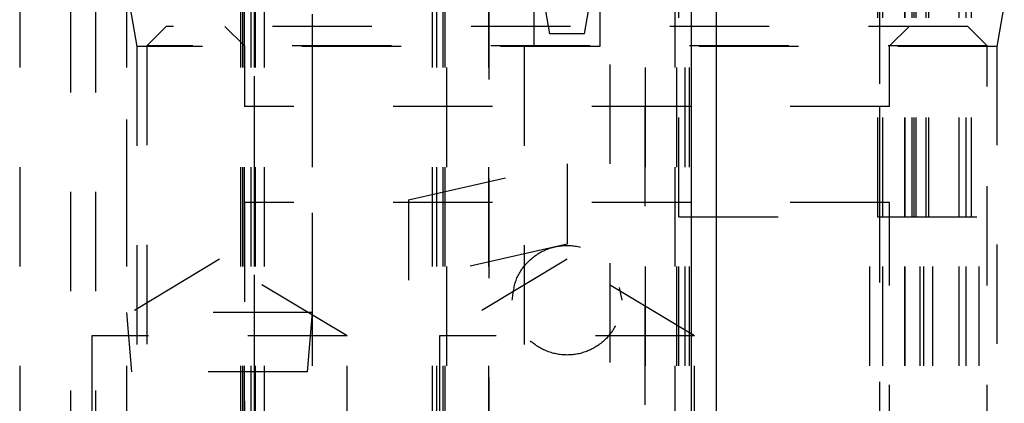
# Model space of a CAD drawing. Header units: inches. Extents: x 1880 to 2363, y -453 to -54.
# Tile 38 of 256: x 1905.876 to 1906.868, y -449.192 to -448.806. Entities that reach past the tile are written whole.
import ezdxf

# ---------------------------------------------------------------- set-up
doc = ezdxf.new("R2010")
doc.units = ezdxf.units.IN
doc.header["$LTSCALE"] = 0.5
doc.header["$MEASUREMENT"] = 0
doc.linetypes.add('HIDDEN', pattern=[0.225, 0.15, -0.075])
doc.layers.add('SID-M-H', color=4, linetype='HIDDEN')
doc.layers.add('SID-M-S', color=105, linetype='Continuous')

msp = doc.modelspace()

# ---------------------------------------------------------------- linework, layer by layer
at = {"layer": 'SID-M-H'}
for p, q in [((1906.11271, -448.66252), (1906.11271, -450.67039)), ((1905.98392, -448.7063), (1905.98392, -449.1003)), ((1906.17142, -449.1003), (1906.17142, -448.7063)), ((1906.39617, -448.74126), (1906.41005, -448.82)), ((1906.44528, -448.82), (1906.45916, -448.74126)), ((1906.78916, -449.00405), (1906.78916, -448.74688)), ((1906.79192, -449.00405), (1906.79192, -448.74653)), ((1906.82967, -449.00405), (1906.82967, -448.74653)), ((1905.87649, -448.75405), (1905.87649, -449.93516)), ((1905.87649, -448.75405), (1905.87649, -449.75405)), ((1905.98392, -448.75405), (1905.98392, -449.75405)), ((1906.09879, -448.75405), (1906.09879, -449.75405)), ((1906.10073, -448.75405), (1906.10073, -449.75405)), ((1906.10267, -448.75405), (1906.10267, -449.75405)), ((1906.1092, -448.75405), (1906.1092, -449.75405)), ((1906.11267, -448.75405), (1906.11267, -449.75405)), ((1906.11362, -448.75405), (1906.11362, -449.75405)), ((1906.12267, -448.75405), (1906.12267, -449.75405)), ((1906.12267, -448.75405), (1906.12267, -449.75405)), ((1906.17142, -449.75405), (1906.17142, -448.75405)), ((1906.29171, -448.75405), (1906.29171, -449.75405)), ((1906.29171, -448.75405), (1906.29171, -449.75405)), ((1906.29613, -448.75405), (1906.29613, -449.75405)), ((1906.29613, -448.75405), (1906.29613, -449.75405)), ((1906.30267, -448.75405), (1906.30267, -449.75405)), ((1906.30267, -448.75405), (1906.30267, -449.75405)), ((1906.30461, -448.75405), (1906.30461, -449.75405)), ((1906.30461, -448.75405), (1906.30461, -449.75405)), ((1906.30654, -449.75405), (1906.30654, -448.75405)), ((1906.34867, -448.75405), (1906.34867, -449.75405)), ((1906.3942, -448.75405), (1906.3942, -448.83279)), ((1906.46113, -448.83279), (1906.46113, -448.75405)), ((1906.50667, -449.75405), (1906.50667, -448.75405)), ((1906.53629, -448.75405), (1906.53629, -449.75405)), ((1906.53823, -449.75405), (1906.53823, -448.75405)), ((1906.53823, -449.75405), (1906.53823, -448.75405)), ((1906.54017, -449.00405), (1906.54017, -448.75405)), ((1906.5467, -449.75405), (1906.5467, -448.75405)), ((1906.5467, -449.75405), (1906.5467, -448.75405)), ((1906.55112, -449.75405), (1906.55112, -448.75405)), ((1906.55112, -449.75405), (1906.55112, -448.75405)), ((1906.7405, -449.00405), (1906.7405, -448.75405)), ((1906.74263, -450.67039), (1906.74263, -448.75405)), ((1906.74567, -449.00405), (1906.74567, -448.75405)), ((1906.76767, -449.00405), (1906.76767, -448.75405)), ((1906.76814, -449.00405), (1906.76814, -448.75405)), ((1906.77531, -449.00405), (1906.77531, -448.75405)), ((1906.77715, -449.00405), (1906.77715, -448.75405)), ((1906.77925, -449.00405), (1906.77925, -448.75405)), ((1906.82267, -449.00405), (1906.82267, -448.75405)), ((1906.83484, -449.00405), (1906.83484, -448.75405)), ((1906.34893, -448.76587), (1906.34893, -449.79342)), ((1906.50641, -449.79342), (1906.50641, -448.76587)), ((1905.92767, -448.77905), (1905.92767, -450.25405)), ((1905.95267, -448.77905), (1905.95267, -450.25405)), ((1905.98645, -448.78659), (1905.9946, -448.83279)), ((1906.86074, -448.83279), (1906.86888, -448.78659)), ((1906.02412, -448.81252), (1906.00444, -448.8322)), ((1906.83121, -448.81252), (1906.02412, -448.81252)), ((1906.08318, -448.81252), (1906.10286, -448.8322)), ((1906.75247, -448.8322), (1906.77215, -448.81252)), ((1906.85089, -448.8322), (1906.83121, -448.81252)), ((1906.44528, -448.82), (1906.41005, -448.82)), ((1906.86074, -448.83279), (1905.9946, -448.83279)), ((1905.9946, -448.83279), (1905.9946, -450.13201)), ((1906.85089, -448.8322), (1906.00444, -448.8322)), ((1906.00444, -448.8322), (1906.00444, -450.27316)), ((1906.10286, -448.8322), (1906.10286, -448.89323)), ((1906.38436, -448.83279), (1906.38436, -449.9509)), ((1906.47097, -449.9509), (1906.47097, -448.83279)), ((1906.75247, -448.89323), (1906.75247, -448.8322)), ((1906.85089, -450.27315), (1906.85089, -448.8322)), ((1906.86074, -450.13201), (1906.86074, -448.83279)), ((1906.75247, -448.89323), (1906.10286, -448.89323)), ((1906.11271, -448.89323), (1906.11271, -448.98968)), ((1906.74263, -448.98968), (1906.74263, -448.89323)), ((1906.26804, -448.98717), (1906.42767, -448.9509)), ((1906.26804, -448.98717), (1906.42767, -448.9509)), ((1906.42767, -448.9509), (1906.42767, -449.03165)), ((1906.75247, -448.98968), (1906.10286, -448.98968)), ((1906.10286, -448.98968), (1906.10286, -450.27316)), ((1906.26804, -448.98717), (1906.26804, -449.06792)), ((1906.75247, -450.27315), (1906.75247, -448.98968)), ((1906.54017, -449.75405), (1906.54017, -449.00405)), ((1906.54017, -449.00405), (1907.16517, -449.00405)), ((1906.54017, -449.00405), (1907.16517, -449.00405)), ((1906.73267, -449.75405), (1906.73267, -449.00405)), ((1906.74567, -449.75405), (1906.74567, -449.00405)), ((1906.76767, -449.75405), (1906.76767, -449.00405)), ((1906.76814, -449.75405), (1906.76814, -449.00405)), ((1906.78314, -449.75405), (1906.78314, -449.00405)), ((1906.78708, -449.75405), (1906.78708, -449.00405)), ((1906.79594, -449.75405), (1906.79594, -449.00405)), ((1906.82267, -449.75405), (1906.82267, -449.00405)), ((1906.82967, -449.75405), (1906.82967, -449.00405)), ((1906.84267, -449.75405), (1906.84267, -449.00405)), ((1906.42767, -449.03165), (1906.26804, -449.06792)), ((1906.42767, -449.03165), (1906.26804, -449.06792)), ((1906.07767, -449.04684), (1905.94917, -449.12405)), ((1906.20617, -449.12405), (1906.07767, -449.04684)), ((1906.42767, -449.04684), (1906.29917, -449.12405)), ((1906.55617, -449.12405), (1906.42767, -449.04684)), ((1906.48026, -449.0754), (1906.48278, -449.08811)), ((1906.17142, -449.1003), (1905.98392, -449.1003)), ((1905.98392, -449.1003), (1905.98917, -449.1603)), ((1906.16617, -449.1603), (1906.17142, -449.1003)), ((1906.20617, -449.12405), (1905.94917, -449.12405)), ((1905.94917, -449.12405), (1905.94917, -450.25405)), ((1906.20617, -450.25405), (1906.20617, -449.12405)), ((1906.55617, -449.12405), (1906.29917, -449.12405)), ((1906.29917, -449.12405), (1906.29917, -450.25405)), ((1906.55617, -450.25405), (1906.55617, -449.12405)), ((1906.16617, -449.1603), (1905.98917, -449.1603))]:
    msp.add_line(p, q, dxfattribs=at)
msp.add_open_spline([(1906.37255, -449.08811), (1906.37338, -449.09533), (1906.37504, -449.10977), (1906.38778, -449.12809), (1906.40596, -449.14034), (1906.42766, -449.14467), (1906.44931, -449.14036), (1906.46764, -449.12811), (1906.47989, -449.1098), (1906.48422, -449.08814), (1906.47992, -449.06648), (1906.46768, -449.04815), (1906.44937, -449.03589), (1906.42772, -449.03155), (1906.40602, -449.03585), (1906.38783, -449.04808), (1906.37505, -449.0664), (1906.37338, -449.08087), (1906.37255, -449.08811)], degree=3, knots=[0, 0, 0, 0, 0.062486, 0.124982, 0.187471, 0.249949, 0.312437, 0.374936, 0.437425, 0.499904, 0.562391, 0.62489, 0.687378, 0.749857, 0.812346, 0.874844, 0.937316, 1, 1, 1, 1], dxfattribs=at)
at = {"layer": 'SID-M-S'}
for p, q in [((1906.55267, -448.77905), (1906.55267, -450.25405)), ((1906.57767, -448.77905), (1906.57767, -450.25405))]:
    msp.add_line(p, q, dxfattribs=at)

doc.saveas('drawing.dxf')
